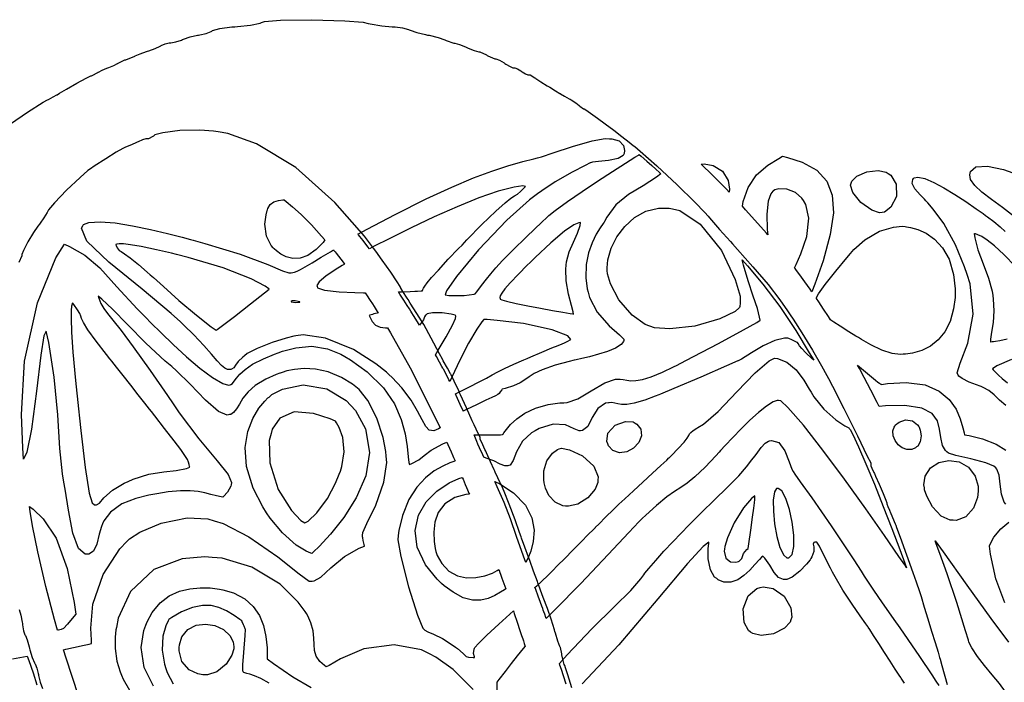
# Model space of a CAD drawing. Extents: x 1 to 11, y 0.3 to 11.8.
# Tile 16 of 21: x 4.1 to 6.9, y 9.9 to 11.8. Entities that reach past the tile are written whole.
import ezdxf

# ---------------------------------------------------------------- set-up
doc = ezdxf.new("R2010")
doc.units = 0
doc.layers.get('0').update_dxf_attribs({"linetype": 'CONTINUOUS'})

msp = doc.modelspace()

# ---------------------------------------------------------------- linework, layer by layer
at = {"color": 230}
for points in [[(4.05658, 11.4478), (4.13797, 11.5035), (4.18186, 11.5313), (4.19444, 11.5376), (4.19715, 11.539), (4.21078, 11.5461), (4.22092, 11.5518), (4.22194, 11.5524), (4.22831, 11.5565), (4.24778, 11.568), (4.27746, 11.5848), (4.3035, 11.5988), (4.31614, 11.6051), (4.31847, 11.6058), (4.31999, 11.6063), (4.33604, 11.6146), (4.33708, 11.6155), (4.33811, 11.6163), (4.34825, 11.6217), (4.36182, 11.6272), (4.36458, 11.628), (4.36729, 11.6288), (4.38092, 11.6344), (4.39111, 11.6399), (4.39214, 11.6407), (4.39318, 11.6417), (4.4126, 11.6503), (4.41465, 11.6507), (4.41672, 11.6512), (4.43858, 11.6598), (4.44006, 11.6607), (4.44146, 11.6616), (4.45503, 11.6675), (4.47282, 11.6738), (4.4764, 11.6749), (4.47993, 11.6759), (4.49789, 11.6826), (4.51183, 11.6893), (4.5134, 11.6903), (4.51492, 11.6914), (4.52567, 11.6959), (4.53749, 11.6982), (4.53961, 11.6982), (4.54167, 11.6982), (4.55621, 11.701), (4.57215, 11.7062), (4.57497, 11.7075), (4.57775, 11.7088), (4.59651, 11.715), (4.6166, 11.7198), (4.62001, 11.7203), (4.62343, 11.7208), (4.64122, 11.7252), (4.6556, 11.7308), (4.65733, 11.7319), (4.65935, 11.7332), (4.68012, 11.7389), (4.71386, 11.7432), (4.72244, 11.7438), (4.72965, 11.7444), (4.76594, 11.7488), (4.79383, 11.7543), (4.79688, 11.7554), (4.80561, 11.7585), (4.85058, 11.7622), (4.93901, 11.7638), (5.03153, 11.7608), (5.08344, 11.7565), (5.09776, 11.7532), (5.10363, 11.7518), (5.13633, 11.7462), (5.16531, 11.7433), (5.16932, 11.7433), (5.17339, 11.7433), (5.19433, 11.7409), (5.21137, 11.7364), (5.21349, 11.7353), (5.21556, 11.7343), (5.23469, 11.7278), (5.2596, 11.7216), (5.2646, 11.7206), (5.26953, 11.7197), (5.29443, 11.7134), (5.31353, 11.707), (5.3156, 11.7059), (5.3176, 11.7049), (5.33908, 11.698), (5.3405, 11.698), (5.34185, 11.698), (5.35493, 11.6942), (5.37207, 11.6872), (5.37554, 11.6854), (5.37896, 11.6837), (5.39615, 11.6767), (5.40918, 11.673), (5.4106, 11.673), (5.41194, 11.673), (5.43137, 11.6644), (5.43311, 11.663), (5.43479, 11.6617), (5.45449, 11.6532), (5.45589, 11.6532), (5.45731, 11.6532), (5.4681, 11.6494), (5.48079, 11.6423), (5.48313, 11.6405), (5.48546, 11.6388), (5.49756, 11.6317), (5.50569, 11.628), (5.50846, 11.628), (5.51085, 11.628), (5.51807, 11.6251), (5.52778, 11.6194), (5.52951, 11.618), (5.53125, 11.6166), (5.54064, 11.6109), (5.54731, 11.608), (5.54953, 11.608), (5.55431, 11.608), (5.56711, 11.6002), (5.56879, 11.5989), (5.57042, 11.5977), (5.58453, 11.5882), (5.60226, 11.5772), (5.60574, 11.5752), (5.60915, 11.5732), (5.62576, 11.5634), (5.63769, 11.5562), (5.63883, 11.5555), (5.63992, 11.5548), (5.65033, 11.5487), (5.66396, 11.541), (5.66672, 11.5395), (5.66943, 11.538), (5.68257, 11.5295), (5.69211, 11.5218), (5.69303, 11.5207), (5.6939, 11.5196), (5.70443, 11.5129), (5.70443, 11.5129), (5.70594, 11.5129), (5.71061, 11.5094), (5.72428, 11.5002), (5.74333, 11.4866), (5.76574, 11.4702), (5.78944, 11.4524), (5.8125, 11.4348), (5.83285, 11.4189), (5.84462, 11.4094), (5.84847, 11.4062), (5.86415, 11.3929), (5.91049, 11.3521), (5.96847, 11.2986), (6.01818, 11.2499), (6.04633, 11.2203), (6.05518, 11.21), (6.05931, 11.2052), (6.08772, 11.1728), (6.11849, 11.1383), (6.12381, 11.1324), (6.1384, 11.1163), (6.18175, 11.0675), (6.22439, 11.0172), (6.25738, 10.9745), (6.2794, 10.943), (6.28646, 10.9322), (6.29476, 10.9195), (6.31922, 10.8811), (6.34924, 10.8325), (6.37489, 10.7887), (6.39008, 10.7614), (6.39492, 10.7522), (6.40571, 10.7313), (6.43778, 10.6683), (6.47601, 10.5913), (6.50347, 10.5337), (6.51406, 10.5147), (6.51406, 10.5082), (6.51406, 10.5062), (6.51687, 10.5002), (6.5224, 10.4876), (6.52376, 10.4847), (6.52729, 10.4772), (6.53765, 10.4544), (6.54889, 10.4284), (6.55637, 10.4094), (6.55914, 10.4022), (6.55914, 10.3998), (6.55914, 10.399), (6.56147, 10.3914), (6.56592, 10.3812), (6.567, 10.3791), (6.56808, 10.3771), (6.57519, 10.3612), (6.58268, 10.3425), (6.58399, 10.339), (6.58649, 10.3322), (6.59631, 10.3051), (6.61431, 10.2552), (6.63206, 10.2059), (6.64139, 10.1799), (6.64356, 10.1739), (6.64469, 10.1706), (6.64794, 10.1605), (6.65522, 10.1377), (6.66439, 10.1082), (6.67464, 10.075), (6.68506, 10.0408), (6.69482, 10.0085), (6.70301, 9.98107), (6.70742, 9.96615), (6.70882, 9.96115), (6.71382, 9.94342), (6.72879, 9.88997)], [(5.67128, 9.88097), (5.66032, 9.9171), (5.65369, 9.93722), (5.65132, 9.94362), (5.65022, 9.9464), (5.64583, 9.96121), (5.6435, 9.97364), (5.6435, 9.97521), (5.64344, 9.97683), (5.63917, 9.99451), (5.63851, 9.99571), (5.63786, 9.99696), (5.63222, 10.0122), (5.62522, 10.0345), (5.62386, 10.0392), (5.6225, 10.044), (5.61301, 10.0739), (5.60265, 10.104), (5.60086, 10.1088), (5.59901, 10.1136), (5.58811, 10.1431), (5.57764, 10.1719), (5.57607, 10.1764), (5.57443, 10.1809), (5.56392, 10.2097), (5.55296, 10.2392), (5.55117, 10.2439), (5.54932, 10.2487), (5.53896, 10.2768), (5.52974, 10.3028), (5.52843, 10.3065), (5.52425, 10.3186), (5.51139, 10.3545), (5.49496, 10.3985), (5.48068, 10.434), (5.47299, 10.4518), (5.47043, 10.4567), (5.46951, 10.4584), (5.46294, 10.4722), (5.45546, 10.4886), (5.45415, 10.4917), (5.45281, 10.4948), (5.44265, 10.5175), (5.43083, 10.5431), (5.42871, 10.5477), (5.42654, 10.5524), (5.41764, 10.5722), (5.41308, 10.581), (5.41308, 10.5839), (5.41308, 10.5875), (5.40733, 10.598), (5.39632, 10.6223), (5.39367, 10.628), (5.39094, 10.6337), (5.37435, 10.6698), (5.35792, 10.7062), (5.35536, 10.712), (5.35275, 10.7178), (5.34017, 10.745), (5.33106, 10.7632), (5.33024, 10.7645), (5.32937, 10.7659), (5.32081, 10.7812), (5.30919, 10.8026), (5.30686, 10.8071), (5.29899, 10.8219), (5.27533, 10.8663), (5.25407, 10.9047), (5.23503, 10.9361), (5.21631, 10.9652), (5.21001, 10.9748), (5.20731, 10.9789), (5.19558, 10.9974), (5.18869, 11.0092), (5.18847, 11.0098), (5.18767, 11.012), (5.17969, 11.0248), (5.16124, 11.0525), (5.13747, 11.0864), (5.11903, 11.1118), (5.11279, 11.1201), (5.08751, 11.1538), (5.00385, 11.2488), (4.89361, 11.347), (4.78353, 11.4137), (4.70269, 11.4433), (4.67492, 11.4478), (4.66217, 11.4499), (4.62326, 11.4522), (4.56733, 11.4511), (4.51964, 11.4453), (4.49685, 11.4395), (4.49274, 11.4357), (4.49149, 11.4346), (4.47851, 11.4278), (4.47424, 11.4278), (4.47119, 11.4278), (4.46224, 11.4251), (4.44949, 11.4198), (4.4471, 11.4185), (4.44467, 11.4172), (4.4311, 11.4108), (4.41883, 11.406), (4.41715, 11.4054), (4.41439, 11.4046), (4.40619, 11.4007), (4.38786, 11.3902), (4.35872, 11.3718), (4.32628, 11.3506), (4.31554, 11.3435), (4.30838, 11.3388), (4.28597, 11.3194), (4.2481, 11.2834), (4.21365, 11.2472), (4.19706, 11.2275), (4.1945, 11.2225), (4.19325, 11.2201), (4.18414, 11.205), (4.17367, 11.1899), (4.17182, 11.1875), (4.16737, 11.1819), (4.15528, 11.1641), (4.13911, 11.1374), (4.12674, 11.1136), (4.12181, 11.1017), (4.12181, 11.0991), (4.12175, 11.0978), (4.11317, 11.0791)], [(5.65506, 9.8915), (5.64794, 9.91471), (5.64225, 9.93197), (5.63786, 9.94476), (5.63644, 9.949), (5.65869, 9.97396), (5.72775, 10.0469), (5.79178, 10.1098), (5.83751, 10.1549), (5.86583, 10.1877), (5.87408, 10.1994), (5.87728, 10.2041), (5.88797, 10.2173), (5.90761, 10.24), (5.93083, 10.2656), (5.95557, 10.2919), (5.9796, 10.3171), (6.00082, 10.339), (6.01714, 10.3556), (6.02414, 10.3627), (6.02647, 10.365), (6.03782, 10.3763), (6.07232, 10.4099), (6.10986, 10.4463), (6.14154, 10.4787), (6.16319, 10.5033), (6.16997, 10.5118), (6.17518, 10.5184), (6.19038, 10.5387), (6.20492, 10.5582), (6.21653, 10.5706), (6.2251, 10.576), (6.22825, 10.5767), (6.23415, 10.5782), (6.25461, 10.5719), (6.27138, 10.5487), (6.28326, 10.518), (6.29124, 10.497), (6.29503, 10.4906), (6.29949, 10.4831), (6.31456, 10.4615), (6.34739, 10.4158), (6.40196, 10.3371), (6.46582, 10.2413), (6.48671, 10.2091), (6.49528, 10.1959), (6.52121, 10.1564), (6.54536, 10.1204), (6.5631, 10.0948), (6.5785, 10.0733), (6.5956, 10.0494), (6.61838, 10.0168), (6.65093, 9.96907), (6.68571, 9.91721), (6.69721, 9.89985), (6.70529, 9.88764)], [(6.60867, 9.89372), (6.5995, 9.90761), (6.59804, 9.90989), (6.59364, 9.91661), (6.58268, 9.93354), (6.56831, 9.95578), (6.55219, 9.98068), (6.53608, 10.0055), (6.52171, 10.0278), (6.51069, 10.0447), (6.50635, 10.0515), (6.50489, 10.0537), (6.49983, 10.0613), (6.484, 10.0838), (6.46094, 10.1164), (6.43517, 10.1559), (6.41287, 10.1936), (6.40597, 10.2064), (6.39979, 10.2179), (6.38222, 10.2529), (6.36931, 10.2801), (6.36171, 10.2915), (6.35563, 10.2917), (6.35422, 10.2908), (6.35314, 10.2902), (6.3514, 10.2859), (6.35303, 10.2782), (6.35286, 10.2654), (6.34733, 10.2498), (6.34462, 10.2451), (6.34244, 10.2415), (6.33279, 10.2296), (6.31353, 10.2098), (6.29172, 10.1931), (6.27713, 10.1861), (6.2724, 10.1863), (6.26758, 10.1865), (6.25342, 10.1921), (6.24164, 10.2062), (6.2296, 10.2266), (6.21533, 10.2459), (6.20979, 10.2516), (6.20703, 10.2495), (6.19965, 10.242), (6.18718, 10.2283), (6.17269, 10.2127), (6.15642, 10.1976), (6.13867, 10.1853), (6.11974, 10.1782), (6.09988, 10.1785), (6.08388, 10.1853), (6.07949, 10.1886), (6.07374, 10.1931), (6.06201, 10.2135), (6.05578, 10.2444), (6.05593, 10.2731), (6.0574, 10.2879), (6.05778, 10.2912), (6.05778, 10.2912), (6.04144, 10.2793), (5.99761, 10.2315), (5.91357, 10.1313), (5.8035, 10.0024), (5.70101, 9.89165)], [(4.11415, 10.1013), (4.11919, 10.0852), (4.1231, 10.0657), (4.12354, 10.062), (4.12392, 10.0583), (4.12711, 10.0413), (4.13086, 10.0299), (4.13157, 10.0291), (4.13222, 10.0283), (4.13721, 10.0157), (4.14285, 9.99615), (4.14388, 9.99181), (4.14486, 9.98753), (4.1511, 9.96647), (4.15728, 9.95107), (4.15826, 9.94954), (4.15924, 9.94808), (4.16422, 9.93576), (4.16813, 9.92085), (4.16862, 9.91797), (4.16906, 9.91515), (4.17383, 9.89697), (4.18039, 9.87847)], [(4.09543, 9.96224), (4.12663, 9.96793), (4.13704, 9.96989), (4.14133, 9.95817), (4.15375, 9.92269), (4.16471, 9.88911)]]:
    msp.add_lwpolyline(points, dxfattribs=at)
for points in [[(5.92193, 11.3295), (5.91021, 11.3202), (5.87244, 11.2955), (5.831, 11.2709), (5.79542, 11.242), (5.76981, 11.2076), (5.7634, 11.195), (5.76258, 11.1935), (5.75928, 11.1893), (5.75082, 11.1771), (5.7399, 11.1589), (5.72851, 11.1353), (5.71858, 11.1067), (5.71208, 11.0736), (5.71094, 11.0365), (5.71468, 11.0056), (5.71718, 10.9957), (5.72081, 10.981), (5.74246, 10.9394), (5.77647, 10.901), (5.80588, 10.8759), (5.81799, 10.863), (5.81754, 10.8592), (5.81722, 10.8564), (5.8106, 10.8485), (5.79443, 10.8383), (5.77214, 10.829), (5.74685, 10.8208), (5.72163, 10.814), (5.69965, 10.8087), (5.68397, 10.8053), (5.67811, 10.8041), (5.67779, 10.804), (5.66428, 10.8008), (5.62408, 10.7897), (5.58832, 10.7774), (5.56554, 10.7667), (5.55089, 10.7572), (5.5395, 10.7484), (5.52636, 10.7401), (5.50667, 10.7317), (5.4834, 10.7247), (5.47558, 10.7228), (5.47412, 10.721), (5.47, 10.7154), (5.46647, 10.7107), (5.46272, 10.7074), (5.45671, 10.7039), (5.44613, 10.6989), (5.42888, 10.6911), (5.40278, 10.6788), (5.37483, 10.6654), (5.36561, 10.6608), (5.36524, 10.6616), (5.35721, 10.6792), (5.34549, 10.7049), (5.34326, 10.7097), (5.35314, 10.7144), (5.38276, 10.7287), (5.41069, 10.7428), (5.43078, 10.7536), (5.44678, 10.7625), (5.46251, 10.771), (5.48172, 10.7807), (5.50814, 10.7929), (5.53618, 10.8053), (5.54563, 10.8093), (5.55588, 10.8137), (5.58675, 10.8268), (5.61513, 10.8386), (5.63336, 10.8459), (5.64421, 10.8502), (5.65044, 10.8527), (5.65483, 10.8546), (5.66004, 10.8574), (5.66667, 10.8611), (5.66889, 10.8622), (5.66004, 10.8728), (5.6161, 10.89), (5.53575, 10.9073), (5.46067, 10.9164), (5.43306, 10.9189), (5.42389, 10.9189), (5.41824, 10.9126), (5.4036, 10.8914), (5.38037, 10.8519), (5.35482, 10.8021), (5.33421, 10.7585), (5.32764, 10.7438), (5.32519, 10.7486), (5.31799, 10.7629), (5.31278, 10.7731), (5.31039, 10.7776), (5.30925, 10.7794), (5.30794, 10.7815), (5.30479, 10.7868), (5.29839, 10.7985), (5.28993, 10.8142), (5.28717, 10.8194), (5.29471, 10.8322), (5.31728, 10.8704), (5.33561, 10.9029), (5.34397, 10.9213), (5.345, 10.9286), (5.34403, 10.9302), (5.34315, 10.9315), (5.3316, 10.9343), (5.30647, 10.9375), (5.27935, 10.9373), (5.26426, 10.9346), (5.26096, 10.9318), (5.2596, 10.9307), (5.25613, 10.9268), (5.25575, 10.9238), (5.25325, 10.9176), (5.24496, 10.9064), (5.24197, 10.9028), (5.23942, 10.9071), (5.23178, 10.9198), (5.22532, 10.9304), (5.22114, 10.9372), (5.21778, 10.9425), (5.21371, 10.9487), (5.20757, 10.9581), (5.19786, 10.9732), (5.18674, 10.9906), (5.18311, 10.9964), (5.19125, 10.9967), (5.21582, 10.9978), (5.22911, 10.9984), (5.23633, 10.9987), (5.24718, 10.9994), (5.25082, 10.9996), (5.25119, 11.0005), (5.25206, 11.0033), (5.25353, 11.0072), (5.25689, 11.013), (5.26389, 11.0223), (5.27615, 11.0368), (5.29546, 11.0583), (5.32351, 11.0884), (5.35238, 11.1187), (5.36208, 11.1287), (5.37597, 11.1432), (5.41824, 11.1861), (5.45751, 11.2244), (5.48356, 11.2478), (5.49994, 11.2608), (5.51025, 11.2676), (5.51807, 11.2725), (5.52707, 11.2798), (5.53749, 11.2903), (5.54081, 11.2938), (5.5331, 11.2951), (5.50906, 11.2922), (5.46436, 11.2809), (5.40978, 11.2617), (5.34864, 11.2368), (5.28396, 11.2079), (5.21903, 11.1772), (5.15701, 11.1466), (5.11501, 11.1252), (5.10113, 11.1179), (5.09668, 11.1237), (5.08328, 11.1411), (5.07438, 11.1526), (5.07075, 11.1572), (5.06922, 11.1591), (5.06874, 11.1597), (5.09478, 11.1737), (5.17356, 11.2149), (5.26096, 11.2585), (5.33365, 11.2922), (5.39447, 11.3178), (5.44618, 11.3371), (5.49154, 11.3518), (5.53336, 11.3637), (5.56418, 11.3718), (5.57449, 11.3745), (5.58561, 11.3774), (5.61854, 11.3884), (5.67312, 11.4067), (5.72894, 11.4223), (5.76514, 11.4287), (5.77713, 11.4283), (5.78401, 11.4281), (5.80474, 11.422), (5.81743, 11.409), (5.82026, 11.3949), (5.81912, 11.387), (5.81819, 11.3851), (5.81614, 11.3811), (5.80176, 11.373), (5.77496, 11.3673), (5.74625, 11.3643), (5.72939, 11.3621), (5.72424, 11.3603), (5.72347, 11.3601), (5.70871, 11.353), (5.67264, 11.3342), (5.62489, 11.3065), (5.58664, 11.2816), (5.57449, 11.2726), (5.55181, 11.2559), (5.4885, 11.1992), (5.40821, 11.1156), (5.34614, 11.0396), (5.31879, 10.9993), (5.315, 10.9884), (5.32514, 10.9868), (5.36789, 10.9863), (5.39621, 10.9903), (5.39914, 10.9909), (5.40375, 10.9967), (5.41737, 11.0143), (5.43088, 11.0321), (5.44299, 11.0476), (5.45708, 11.0641), (5.47651, 11.0848), (5.50472, 11.1133), (5.54508, 11.1526), (5.58697, 11.1929), (5.60097, 11.2062), (5.60644, 11.2115), (5.62451, 11.2259), (5.65907, 11.2511), (5.70036, 11.2796), (5.74419, 11.3087), (5.7864, 11.3363), (5.82281, 11.3595), (5.84918, 11.3761), (5.85889, 11.3822), (5.86133, 11.3836), (5.8666, 11.379), (5.88243, 11.3651), (5.89643, 11.3527), (5.90799, 11.3422), (5.9184, 11.3327), (5.92193, 11.3295)], [(6.14561, 10.9684), (6.14561, 10.9652), (6.14464, 10.9555), (6.14333, 10.9526), (6.14324, 10.9516), (6.13113, 10.9418), (6.08794, 10.9207), (6.01796, 10.9002), (5.94769, 10.8924), (5.90457, 10.8953), (5.8916, 10.9), (5.87793, 10.9049), (5.84099, 10.9306), (5.80365, 10.974), (5.78017, 11.0196), (5.7716, 11.0476), (5.77106, 11.057), (5.77056, 11.0645), (5.77311, 11.0873), (5.78256, 11.1196), (5.79856, 11.1517), (5.82058, 11.1813), (5.84799, 11.2061), (5.87999, 11.2241), (5.91601, 11.233), (5.9459, 11.2326), (5.95546, 11.2305), (5.97607, 11.2261), (6.03261, 11.1878), (6.09272, 11.113), (6.13172, 11.0314), (6.14561, 10.9842), (6.14561, 10.9684)], [(5.67567, 10.9342), (5.67518, 10.9404), (5.67057, 10.9587), (5.662, 10.99), (5.65522, 11.0278), (5.65419, 11.0608), (5.65543, 11.0715), (5.65653, 11.0812), (5.66379, 11.1095), (5.67572, 11.1372), (5.68767, 11.1621), (5.69472, 11.1842), (5.69586, 11.1918), (5.69097, 11.1909), (5.67703, 11.1852), (5.65104, 11.1679), (5.61187, 11.1346), (5.56799, 11.0935), (5.55365, 11.0795), (5.54536, 11.0715), (5.52078, 11.047), (5.49767, 11.0226), (5.48258, 11.005), (5.47385, 10.9931), (5.46989, 10.9855), (5.46897, 10.981), (5.46946, 10.9783), (5.46978, 10.9767), (5.46972, 10.9762), (5.47401, 10.9744), (5.48774, 10.9705), (5.51492, 10.964), (5.54779, 10.9571), (5.58285, 10.9504), (5.61669, 10.9443), (5.64572, 10.9392), (5.66656, 10.9357), (5.67426, 10.9344), (5.67567, 10.9342)], [(5.6959, 10.6051), (5.69168, 10.6047), (5.67828, 10.6107), (5.65397, 10.6215), (5.6186, 10.6241), (5.57937, 10.6118), (5.56776, 10.6051), (5.558, 10.5996), (5.53282, 10.5759), (5.51574, 10.5461), (5.50613, 10.5213), (5.4975, 10.5086), (5.4936, 10.507), (5.4911, 10.506), (5.48236, 10.5061), (5.46978, 10.5112), (5.45156, 10.5202), (5.43056, 10.5284), (5.42344, 10.5305), (5.42046, 10.5372), (5.4114, 10.5569), (5.40657, 10.5673), (5.40338, 10.5752), (5.39789, 10.589), (5.39611, 10.5936), (5.40517, 10.5938), (5.43246, 10.594), (5.45654, 10.5938), (5.47071, 10.5938), (5.47613, 10.5944), (5.47738, 10.5952), (5.47771, 10.5954), (5.47999, 10.5992), (5.48699, 10.6091), (5.49897, 10.6231), (5.51628, 10.6391), (5.53944, 10.6552), (5.5689, 10.6694), (5.60514, 10.6797), (5.63781, 10.6841), (5.64871, 10.6843), (5.65853, 10.6845), (5.68793, 10.6952), (5.72569, 10.7179), (5.76406, 10.7403), (5.79476, 10.7505), (5.80501, 10.7504), (5.80772, 10.7504), (5.81586, 10.7495), (5.82617, 10.7477), (5.83757, 10.7463), (5.85161, 10.7466), (5.87007, 10.7498), (5.89447, 10.7574), (5.92654, 10.7705), (5.95768, 10.7852), (5.96789, 10.7904), (5.97678, 10.7949), (6.01432, 10.8145), (6.08447, 10.8514), (6.15474, 10.8895), (6.19249, 10.9108), (6.20167, 10.9168), (6.20057, 10.9251), (6.1945, 10.9496), (6.18272, 10.9844), (6.16775, 11.0279), (6.15483, 11.0721), (6.15121, 11.0869), (6.16618, 11.0702), (6.20985, 11.0184), (6.25738, 10.9558), (6.30219, 10.888), (6.34039, 10.8251), (6.35281, 10.8039), (6.34728, 10.809), (6.33089, 10.8245), (6.31928, 10.8367), (6.31304, 10.8449), (6.30875, 10.8515), (6.30729, 10.8536), (6.30469, 10.8549), (6.29704, 10.8588), (6.29449, 10.8601), (6.29161, 10.8614), (6.2831, 10.8653), (6.28033, 10.8666), (6.271, 10.8664), (6.24333, 10.8601), (6.21072, 10.8449), (6.17779, 10.8246), (6.14958, 10.8075), (6.13992, 10.8023), (6.13943, 10.8021), (6.10682, 10.7879), (6.0344, 10.7567), (5.95882, 10.7243), (5.92085, 10.7081), (5.91607, 10.7062), (5.90631, 10.7023), (5.87668, 10.6917), (5.8475, 10.6833), (5.8265, 10.6796), (5.81164, 10.6792), (5.801, 10.6808), (5.79254, 10.6831), (5.78435, 10.6846), (5.77681, 10.6844), (5.77436, 10.684), (5.76654, 10.6826), (5.74501, 10.6681), (5.72906, 10.6423), (5.7161, 10.6175), (5.70117, 10.6056), (5.6959, 10.6051)], [(6.25336, 10.6901), (6.24989, 10.6905), (6.23904, 10.6865), (6.21994, 10.6748), (6.19749, 10.657), (6.17312, 10.6349), (6.14839, 10.6107), (6.12468, 10.5864), (6.10357, 10.5639), (6.09071, 10.5499), (6.08649, 10.5452), (6.07671, 10.5344), (6.04665, 10.5029), (6.01785, 10.4753), (5.99636, 10.4578), (5.97851, 10.4457), (5.96061, 10.4343), (5.93901, 10.419), (5.90994, 10.395), (5.87967, 10.3671), (5.86985, 10.3576), (5.86046, 10.3485), (5.83187, 10.3183), (5.77408, 10.2563), (5.69656, 10.1747), (5.62392, 10.1003), (5.59933, 10.0758), (5.59825, 10.0789), (5.59511, 10.0879), (5.59261, 10.0952), (5.59093, 10.1), (5.58931, 10.1046), (5.58697, 10.1111), (5.58306, 10.1217), (5.57682, 10.1388), (5.56976, 10.158), (5.56743, 10.1643), (5.56749, 10.1644), (5.56831, 10.1647), (5.57314, 10.1685), (5.58604, 10.1803), (5.60504, 10.1987), (5.61128, 10.205), (5.61154, 10.2053), (5.61697, 10.2108), (5.63135, 10.2253), (5.65153, 10.2457), (5.67464, 10.2689), (5.69769, 10.2923), (5.71789, 10.3126), (5.73226, 10.3272), (5.73768, 10.3326), (5.73801, 10.3329), (5.73822, 10.3332), (5.74756, 10.3424), (5.76768, 10.3624), (5.78771, 10.3823), (5.79688, 10.3914), (5.79704, 10.3915), (5.79769, 10.3921), (5.8041, 10.3981), (5.82113, 10.4138), (5.84478, 10.4357), (5.87169, 10.4607), (5.89854, 10.4855), (5.92204, 10.5072), (5.93875, 10.5227), (5.9451, 10.5285), (5.94542, 10.5288), (5.95204, 10.5352), (5.9714, 10.5548), (5.98753, 10.5727), (5.99631, 10.5843), (6.00065, 10.5915), (6.00315, 10.5962), (6.00651, 10.6004), (6.01351, 10.6058), (6.02349, 10.6122), (6.02686, 10.6143), (6.0421, 10.6238), (6.08333, 10.6598), (6.13612, 10.7151), (6.1881, 10.7689), (6.22743, 10.8019), (6.24214, 10.8099), (6.25114, 10.8087), (6.27746, 10.7986), (6.30344, 10.7772), (6.32465, 10.7483), (6.34028, 10.7227), (6.34554, 10.7141), (6.35335, 10.7013), (6.38178, 10.666), (6.41525, 10.6357), (6.44065, 10.6192), (6.45144, 10.6133), (6.45258, 10.6121), (6.45594, 10.6086), (6.46294, 10.5948), (6.47928, 10.5599), (6.50006, 10.5117), (6.52365, 10.4543), (6.54844, 10.3922), (6.57286, 10.3294), (6.59532, 10.2702), (6.6096, 10.2318), (6.61426, 10.2189), (6.6091, 10.2271), (6.59283, 10.2512), (6.55257, 10.3098), (6.49946, 10.3856), (6.43956, 10.4689), (6.37896, 10.5503), (6.32374, 10.6207), (6.27979, 10.6704), (6.26036, 10.6894), (6.25336, 10.6901)], [(5.84956, 10.6266), (5.85428, 10.6235), (5.8654, 10.6095), (5.868, 10.5906), (5.8604, 10.5721), (5.84554, 10.5565), (5.82639, 10.5461), (5.80588, 10.543), (5.787, 10.5497), (5.77501, 10.5632), (5.77279, 10.5684), (5.77001, 10.5748), (5.77274, 10.5986), (5.79313, 10.6212), (5.82254, 10.6318), (5.84424, 10.6301), (5.84956, 10.6266)], [(5.74511, 10.466), (5.74463, 10.4596), (5.73671, 10.4407), (5.71679, 10.416), (5.6881, 10.3981), (5.66178, 10.3924), (5.65332, 10.3932), (5.64594, 10.394), (5.62462, 10.4037), (5.60672, 10.423), (5.59717, 10.4437), (5.59403, 10.4552), (5.59353, 10.4582), (5.59212, 10.4665), (5.59289, 10.492), (5.60146, 10.5207), (5.61669, 10.542), (5.63086, 10.5523), (5.63618, 10.5539), (5.64247, 10.5559), (5.66456, 10.5518), (5.70176, 10.5348), (5.73346, 10.5055), (5.74576, 10.4756), (5.74511, 10.466)], [(5.45464, 10.4622), (5.46847, 10.4558), (5.50738, 10.4305), (5.54096, 10.3958), (5.55903, 10.3601), (5.56511, 10.3253), (5.56282, 10.2933), (5.55578, 10.2662), (5.54758, 10.2457), (5.54324, 10.2367), (5.54189, 10.2337), (5.53521, 10.2519), (5.51585, 10.3068), (5.49843, 10.3573), (5.48085, 10.4032), (5.46143, 10.4476), (5.45464, 10.4622)], [(6.28006, 10.2471), (6.28304, 10.2473), (6.29167, 10.2564), (6.29704, 10.2793), (6.29699, 10.3112), (6.29258, 10.3475), (6.28472, 10.3834), (6.27442, 10.4143), (6.26258, 10.4355), (6.25293, 10.4428), (6.25017, 10.4424), (6.24789, 10.4421), (6.24235, 10.4328), (6.23888, 10.4099), (6.23921, 10.3784), (6.24283, 10.3426), (6.24924, 10.307), (6.25786, 10.2763), (6.26833, 10.2548), (6.27724, 10.2469), (6.28006, 10.2471)], [(6.16803, 10.2738), (6.16986, 10.2865), (6.17546, 10.3248), (6.18072, 10.3617), (6.18425, 10.3867), (6.18625, 10.4025), (6.18718, 10.4113), (6.18739, 10.4158), (6.18718, 10.4185), (6.1869, 10.4208), (6.1869, 10.4216), (6.1779, 10.4147), (6.15539, 10.3883), (6.12869, 10.3456), (6.10969, 10.3034), (6.10206, 10.2795), (6.10146, 10.2718), (6.10092, 10.2656), (6.10536, 10.2465), (6.11828, 10.2359), (6.13314, 10.2349), (6.14133, 10.2368), (6.14301, 10.2378), (6.14518, 10.2393), (6.15076, 10.2451), (6.15207, 10.2513), (6.15506, 10.2598), (6.16444, 10.2707), (6.16803, 10.2738)], [(6.17481, 10.038), (6.16872, 10.0425), (6.15728, 10.0651), (6.15429, 10.1033), (6.16829, 10.1403), (6.19254, 10.1609), (6.20182, 10.1634), (6.21018, 10.1658), (6.23861, 10.161), (6.26932, 10.1388), (6.28792, 10.1064), (6.29107, 10.0803), (6.28863, 10.0728), (6.28635, 10.066), (6.27035, 10.0486), (6.23953, 10.0327), (6.20481, 10.0283), (6.18088, 10.0336), (6.17481, 10.038)]]:
    msp.add_lwpolyline(points, close=True, dxfattribs=at)
at = {"color": 253}
for points in [[(6.2991, 11.0641), (6.30311, 11.0743), (6.31619, 11.1043), (6.33301, 11.1528), (6.33897, 11.2043), (6.33035, 11.2434), (6.32368, 11.254), (6.31961, 11.2604), (6.30186, 11.2763), (6.27718, 11.2862), (6.25478, 11.2869), (6.24289, 11.284), (6.23986, 11.2818), (6.23742, 11.2801), (6.23182, 11.2726), (6.22456, 11.2522), (6.22071, 11.2157), (6.22179, 11.1722), (6.22314, 11.1578), (6.2194, 11.1621), (6.19586, 11.1893), (6.16114, 11.228), (6.15186, 11.2381), (6.1544, 11.2516), (6.16781, 11.2909), (6.19168, 11.3267), (6.22396, 11.3534), (6.25489, 11.3726), (6.26531, 11.3788), (6.27919, 11.3758), (6.3201, 11.3626), (6.36139, 11.3397), (6.38954, 11.309), (6.405, 11.2693), (6.40821, 11.2195), (6.39947, 11.1583), (6.37924, 11.0846), (6.35628, 11.0188), (6.34793, 10.9972), (6.34304, 11.0042), (6.32824, 11.0249), (6.31407, 11.0443), (6.30458, 11.0569), (6.30035, 11.0624), (6.2991, 11.0641)], [(6.03614, 11.3565), (6.04438, 11.3575), (6.07004, 11.3533), (6.09592, 11.3369), (6.11154, 11.3107), (6.11556, 11.2857), (6.11475, 11.2776), (6.10672, 11.286), (6.08242, 11.3109), (6.05946, 11.3339), (6.04449, 11.3485), (6.03797, 11.3547), (6.03614, 11.3565)], [(6.4585, 11.3032), (6.46013, 11.3087), (6.47418, 11.3226), (6.50244, 11.3352), (6.53467, 11.3386), (6.55653, 11.3342), (6.56233, 11.3305), (6.56982, 11.3256), (6.58544, 11.3003), (6.58561, 11.2652), (6.56988, 11.2351), (6.55192, 11.2212), (6.54546, 11.2203), (6.53851, 11.2194), (6.51628, 11.227), (6.48583, 11.2485), (6.46343, 11.2767), (6.45676, 11.2975), (6.4585, 11.3032)], [(4.86122, 11.2563), (4.86708, 11.2514), (4.88465, 11.2364), (4.90875, 11.2144), (4.93772, 11.1852), (4.96647, 11.154), (4.97586, 11.1434), (4.97049, 11.1361), (4.95156, 11.116), (4.92811, 11.0994), (4.90587, 11.0917), (4.88536, 11.0911), (4.86714, 11.0955), (4.85157, 11.1032), (4.83919, 11.1121), (4.83247, 11.1183), (4.83051, 11.1206), (4.82428, 11.1276), (4.81168, 11.1541), (4.80701, 11.1872), (4.8099, 11.2138), (4.81299, 11.2258), (4.81369, 11.2276), (4.81521, 11.2316), (4.82189, 11.2429), (4.83192, 11.2509), (4.84472, 11.2544), (4.8571, 11.2559), (4.86122, 11.2563)], [(5, 11.1148), (5.00108, 11.1134), (5.00456, 11.1092), (5.00711, 11.1061), (5.01394, 11.0974), (5.02707, 11.0806), (5.03147, 11.0749), (5.02474, 11.0709), (5.00478, 11.0587), (4.97874, 11.0413), (4.95958, 11.0251), (4.95301, 11.0147), (4.95378, 11.012), (4.95475, 11.0084), (4.97433, 11.0017), (5.01617, 10.9965), (5.0606, 10.9946), (5.08425, 10.9944), (5.08897, 10.9943), (5.09261, 10.9888), (5.10363, 10.9722), (5.10981, 10.9628), (5.11475, 10.955), (5.12315, 10.9417), (5.12597, 10.9372), (5.12299, 10.9365), (5.11404, 10.9344), (5.11154, 10.9339), (5.10981, 10.9332), (5.10265, 10.9309), (5.10026, 10.9301), (5.10226, 10.9259), (5.10915, 10.9134), (5.1186, 10.9029), (5.13178, 10.8972), (5.14675, 10.8952), (5.15181, 10.895), (5.16026, 10.8808), (5.21556, 10.7824), (5.28467, 10.6466), (5.30013, 10.6136), (5.29606, 10.611), (5.2825, 10.6054), (5.26992, 10.6071), (5.25982, 10.6176), (5.24962, 10.6358), (5.23665, 10.6607), (5.21847, 10.6911), (5.19243, 10.7259), (5.16564, 10.755), (5.15603, 10.7639), (5.14908, 10.7704), (5.11897, 10.7942), (5.05626, 10.8344), (4.97797, 10.8666), (4.91444, 10.8758), (4.89426, 10.8726), (4.88846, 10.8717), (4.86714, 10.8663), (4.82731, 10.8539), (4.78456, 10.8368), (4.75711, 10.8226), (4.74897, 10.8166), (4.74419, 10.8131), (4.73112, 10.8007), (4.72385, 10.7899), (4.71951, 10.7828), (4.713, 10.779), (4.71072, 10.7783), (4.70861, 10.7778), (4.70182, 10.7777), (4.69358, 10.7813), (4.68435, 10.7894), (4.67264, 10.8025), (4.65679, 10.821), (4.63519, 10.8451), (4.60633, 10.8753), (4.57818, 10.9029), (4.56863, 10.9118), (4.54269, 10.9361), (4.46115, 11.0046), (4.36719, 11.0806), (4.30524, 11.14), (4.28999, 11.176), (4.29394, 11.1827), (4.29606, 11.1864), (4.31093, 11.1923), (4.34278, 11.1945), (4.38514, 11.1908), (4.43371, 11.1829), (4.48426, 11.1724), (4.53239, 11.1611), (4.57394, 11.1505), (4.5969, 11.1444), (4.60454, 11.1423), (4.63792, 11.1333), (4.73725, 11.1026), (4.81538, 11.0736), (4.85682, 11.0561), (4.87392, 11.0505), (4.87956, 11.0507), (4.88092, 11.0507), (4.88514, 11.0512), (4.89063, 11.0524), (4.8974, 11.0551), (4.9069, 11.06), (4.92051, 11.0677), (4.93961, 11.0789), (4.96565, 11.0944), (4.99138, 11.1097), (5, 11.1148)], [(6.75108, 10.9914), (6.75087, 10.9808), (6.74707, 10.949), (6.73719, 10.9135), (6.72239, 10.8844), (6.7035, 10.8614), (6.68147, 10.844), (6.65712, 10.8317), (6.6314, 10.8242), (6.61176, 10.8211), (6.60525, 10.8208), (6.59744, 10.8204), (6.57389, 10.8229), (6.54438, 10.832), (6.51361, 10.8473), (6.48731, 10.8627), (6.47863, 10.8679), (6.47179, 10.872), (6.45156, 10.8844), (6.42725, 10.8997), (6.40913, 10.9116), (6.40147, 10.9169), (6.40067, 10.9178), (6.4005, 10.918), (6.39421, 10.9274), (6.38053, 10.9481), (6.36697, 10.9689), (6.36079, 10.9783), (6.36079, 10.9785), (6.36062, 10.9806), (6.36669, 10.9914), (6.3851, 11.017), (6.41525, 11.055), (6.44618, 11.0927), (6.4566, 11.1052), (6.46539, 11.1158), (6.49675, 11.1436), (6.53814, 11.1676), (6.57715, 11.1794), (6.60211, 11.1816), (6.61025, 11.1806), (6.61399, 11.1802), (6.62532, 11.1781), (6.64578, 11.1722), (6.66922, 11.1617), (6.69336, 11.1452), (6.71593, 11.1212), (6.7346, 11.0886), (6.74707, 11.0457), (6.75131, 11.0049), (6.75108, 10.9914)], [(4.81853, 11.0045), (4.81803, 11.0049), (4.80729, 11.0128), (4.76839, 11.0335), (4.68929, 11.0641), (4.59082, 11.0936), (4.55767, 11.1019), (4.54351, 11.1054), (4.50097, 11.1155), (4.45856, 11.1244), (4.42828, 11.1296), (4.4081, 11.1319), (4.39594, 11.1322), (4.38965, 11.1313), (4.38715, 11.1302), (4.38661, 11.1295), (4.38644, 11.1294), (4.38743, 11.1274), (4.3904, 11.1211), (4.39301, 11.1166), (4.39615, 11.1137), (4.40164, 11.1102), (4.41129, 11.1038), (4.42697, 11.0923), (4.45053, 11.0735), (4.47558, 11.0523), (4.48383, 11.045), (4.49317, 11.0368), (4.52094, 11.0116), (4.56424, 10.9727), (4.61372, 10.9308), (4.65506, 10.8985), (4.66932, 10.8884), (4.67215, 10.8906), (4.68718, 10.9019), (4.72081, 10.9274), (4.766, 10.9626), (4.80544, 10.9939), (4.81853, 11.0045)], [(4.32949, 10.3966), (4.33208, 10.3963), (4.34088, 10.4011), (4.3534, 10.416), (4.37701, 10.4377), (4.41, 10.4576), (4.42171, 10.4627), (4.43582, 10.4689), (4.48014, 10.483), (4.52186, 10.4896), (4.55686, 10.4928), (4.58599, 10.4991), (4.59517, 10.5027), (4.59462, 10.5046), (4.59337, 10.5102), (4.59164, 10.5167), (4.58832, 10.5242), (4.58165, 10.5353), (4.56988, 10.552), (4.55138, 10.5768), (4.52442, 10.6119), (4.49653, 10.6477), (4.48725, 10.6596), (4.48699, 10.6599), (4.48193, 10.6663), (4.46869, 10.6832), (4.45008, 10.7068), (4.42876, 10.7337), (4.4075, 10.7607), (4.38889, 10.7843), (4.3756, 10.8011), (4.37061, 10.8075), (4.37033, 10.8078), (4.36057, 10.8201), (4.33192, 10.8574), (4.30821, 10.8901), (4.29551, 10.91), (4.29004, 10.9215), (4.28797, 10.9285), (4.28564, 10.9354), (4.27929, 10.9463), (4.26878, 10.9608), (4.26514, 10.9654), (4.26486, 10.9646), (4.26378, 10.9623), (4.2621, 10.9567), (4.26085, 10.9443), (4.26064, 10.9212), (4.26215, 10.8833), (4.26611, 10.8266), (4.27317, 10.747), (4.28125, 10.667), (4.28413, 10.6403), (4.28782, 10.6057), (4.30018, 10.5018), (4.31153, 10.4296), (4.32047, 10.4019), (4.3271, 10.3969), (4.32949, 10.3966)], [(4.88058, 10.9691), (4.88058, 10.969), (4.89301, 10.967), (4.90506, 10.9677), (4.90506, 10.9677), (4.90494, 10.9683), (4.90082, 10.9698), (4.89208, 10.9715), (4.88368, 10.9716), (4.88049, 10.9695), (4.88058, 10.9691)], [(4.81147, 10.3742), (4.80067, 10.3906), (4.77393, 10.4434), (4.75515, 10.5047), (4.75119, 10.5579), (4.75825, 10.603), (4.77235, 10.6399), (4.78971, 10.6685), (4.80643, 10.6887), (4.81543, 10.6977), (4.81863, 10.7004), (4.82676, 10.7074), (4.85667, 10.7221), (4.91417, 10.7345), (4.98156, 10.7237), (5.03564, 10.691), (5.04932, 10.6761), (5.06201, 10.6622), (5.09011, 10.6111), (5.10172, 10.5443), (5.09082, 10.4785), (5.06429, 10.4162), (5.02903, 10.3605), (4.99175, 10.3138), (4.95931, 10.2791), (4.94385, 10.264), (4.93864, 10.2591), (4.93614, 10.2601), (4.92329, 10.2657), (4.89447, 10.2832), (4.85596, 10.3173), (4.82135, 10.3592), (4.81147, 10.3742)], [(5.00613, 10.6321), (4.991, 10.6389), (4.94325, 10.6543), (4.8896, 10.6586), (4.84874, 10.6412), (4.82736, 10.6096), (4.82438, 10.598), (4.81917, 10.5782), (4.82042, 10.5145), (4.84397, 10.4393), (4.88129, 10.3805), (4.9081, 10.3522), (4.91883, 10.3457), (4.9285, 10.3506), (4.95324, 10.3739), (4.98269, 10.4146), (5.00532, 10.4573), (5.01633, 10.4827), (5.01937, 10.4913), (5.02387, 10.5044), (5.03054, 10.546), (5.02653, 10.5865), (5.01563, 10.6146), (5.00814, 10.6278), (5.00613, 10.6321)], [(6.58117, 10.6185), (6.58328, 10.6219), (6.59332, 10.6297), (6.61149, 10.6359), (6.63135, 10.6332), (6.64561, 10.6222), (6.64854, 10.6175), (6.64996, 10.6151), (6.65289, 10.6067), (6.65533, 10.5911), (6.65294, 10.5742), (6.64611, 10.5623), (6.64279, 10.5596), (6.63986, 10.5572), (6.62918, 10.5526), (6.61535, 10.552), (6.60221, 10.5568), (6.59076, 10.5657), (6.58192, 10.5775), (6.57676, 10.591), (6.57617, 10.6051), (6.57926, 10.6156), (6.58117, 10.6185)], [(6.81629, 10.4401), (6.81651, 10.4348), (6.81381, 10.417), (6.80317, 10.3874), (6.78136, 10.3623), (6.75439, 10.3525), (6.74561, 10.3529), (6.73714, 10.3533), (6.71224, 10.365), (6.68744, 10.3911), (6.6715, 10.4209), (6.66536, 10.4389), (6.66461, 10.4447), (6.66351, 10.4526), (6.66721, 10.4772), (6.68218, 10.5012), (6.70562, 10.5162), (6.73378, 10.5217), (6.76275, 10.5174), (6.78874, 10.5027), (6.80783, 10.4771), (6.81592, 10.4494), (6.81629, 10.4401)], [(5.48514, 10.1594), (5.4815, 10.1571), (5.47071, 10.1501), (5.45437, 10.1406), (5.43587, 10.1327), (5.41504, 10.1279), (5.39171, 10.128), (5.36567, 10.1348), (5.33675, 10.15), (5.31218, 10.1682), (5.30474, 10.1751), (5.29204, 10.1867), (5.25917, 10.2272), (5.23535, 10.2773), (5.22999, 10.3243), (5.23964, 10.3671), (5.26112, 10.4045), (5.29101, 10.4354), (5.32607, 10.4588), (5.3534, 10.4708), (5.36296, 10.4733), (5.36501, 10.4684), (5.37136, 10.4536), (5.375, 10.4451), (5.37756, 10.4389), (5.38151, 10.4294), (5.38286, 10.4262), (5.37244, 10.4256), (5.34169, 10.4175), (5.31321, 10.3994), (5.29525, 10.3749), (5.28569, 10.3472), (5.28244, 10.319), (5.28336, 10.2933), (5.28629, 10.2733), (5.28825, 10.2646), (5.28922, 10.2618), (5.29199, 10.2537), (5.30479, 10.2308), (5.32536, 10.2096), (5.34928, 10.1968), (5.37511, 10.1911), (5.40115, 10.1913), (5.42594, 10.196), (5.44792, 10.204), (5.46143, 10.2112), (5.46556, 10.214), (5.46631, 10.212), (5.46864, 10.2057), (5.47021, 10.2014), (5.47428, 10.1899), (5.48242, 10.167), (5.48514, 10.1594)], [(4.22287, 10.043), (4.21397, 10.0738), (4.18935, 10.1668), (4.16689, 10.2636), (4.15256, 10.3373), (4.14567, 10.378), (4.1435, 10.3916), (4.15408, 10.3843), (4.18261, 10.3574), (4.21903, 10.3027), (4.25017, 10.2167), (4.26969, 10.1208), (4.27371, 10.0885), (4.26812, 10.0815), (4.25114, 10.0604), (4.23986, 10.0483), (4.23281, 10.045), (4.22526, 10.0437), (4.22287, 10.043)], [(4.71929, 9.99647), (4.71946, 9.99067), (4.71397, 9.97299), (4.69769, 9.947), (4.6716, 9.926), (4.6454, 9.91732), (4.63672, 9.91732), (4.63206, 9.91732), (4.61822, 9.92014), (4.59364, 9.93126), (4.57286, 9.95464), (4.56506, 9.9846), (4.5656, 9.99436), (4.56597, 10.002), (4.57308, 10.0246), (4.58985, 10.0453), (4.61285, 10.057), (4.63917, 10.0603), (4.66581, 10.056), (4.68994, 10.0447), (4.70856, 10.027), (4.71756, 10.0097), (4.71875, 10.0035), (4.71929, 9.99647)]]:
    msp.add_lwpolyline(points, close=True, dxfattribs=at)
for points in [[(6.91846, 11.2082), (6.8845, 11.2344), (6.85325, 11.2573), (6.82661, 11.2776), (6.80647, 11.2961), (6.79482, 11.3136), (6.79254, 11.3269), (6.79357, 11.3309), (6.79486, 11.3361), (6.8099, 11.3487), (6.8425, 11.3512), (6.88726, 11.3415), (6.94011, 11.3225)], [(6.89361, 10.6768), (6.87619, 10.6913), (6.86106, 10.7061), (6.84646, 10.7184), (6.83014, 10.7274), (6.82443, 10.7297), (6.82215, 10.7306), (6.81136, 10.7346), (6.7909, 10.7426), (6.77106, 10.7523), (6.76124, 10.759), (6.75982, 10.762), (6.75683, 10.7684), (6.76519, 10.7956), (6.78711, 10.8518), (6.8016, 10.9342), (6.79313, 11.0195), (6.78467, 11.0461), (6.77794, 11.0672), (6.75239, 11.1288), (6.71918, 11.189), (6.68978, 11.2294), (6.67393, 11.2477), (6.66894, 11.2531), (6.66493, 11.2575), (6.6525, 11.2703), (6.63807, 11.2869), (6.63037, 11.3023), (6.63217, 11.3134), (6.63428, 11.3158), (6.63612, 11.3179), (6.64643, 11.3199), (6.6659, 11.3159), (6.69097, 11.3053), (6.71978, 11.2899), (6.75054, 11.2713), (6.78147, 11.2511), (6.81076, 11.2309), (6.83018, 11.2171), (6.83664, 11.2123), (6.84261, 11.208), (6.8604, 11.1946), (6.87793, 11.1803), (6.89199, 11.1673)], [(6.92106, 11.0683), (6.88807, 11.102), (6.86171, 11.1262), (6.84136, 11.1424), (6.82622, 11.1524), (6.8156, 11.1577), (6.80871, 11.1599), (6.80572, 11.1606), (6.80479, 11.1609), (6.80479, 11.1609), (6.80647, 11.1494), (6.8156, 11.1155), (6.83046, 11.0761), (6.84554, 11.0356), (6.85525, 10.999), (6.85721, 10.9865), (6.85883, 10.9759), (6.86063, 10.9433), (6.85801, 10.9106), (6.85351, 10.8833), (6.85118, 10.863), (6.85118, 10.8562), (6.85221, 10.8563), (6.85536, 10.8566), (6.8591, 10.8568), (6.86535, 10.8576), (6.87722, 10.8597), (6.89774, 10.8639)], [(4.28196, 9.85861), (4.2469, 9.96392), (4.23936, 9.98807), (4.24647, 9.98964), (4.26779, 9.99425), (4.2806, 9.99707), (4.29258, 9.99978), (4.31212, 10.0042), (4.31863, 10.0057), (4.31803, 10.0151), (4.31625, 10.0489), (4.32238, 10.1166), (4.35135, 10.2006), (4.39811, 10.2725), (4.41754, 10.2927), (4.42492, 10.3005), (4.45464, 10.3193), (4.51497, 10.3453), (4.588, 10.3597), (4.64572, 10.3572), (4.66347, 10.3516), (4.68907, 10.3435), (4.76188, 10.3061), (4.84283, 10.2495), (4.9031, 10.2016), (4.93186, 10.1815), (4.93978, 10.1818), (4.94596, 10.1821), (4.96419, 10.1929), (4.99229, 10.2186), (5.03108, 10.2506), (5.07264, 10.2747), (5.0874, 10.2803), (5.08658, 10.2843), (5.08393, 10.2964), (5.08231, 10.3034), (5.08182, 10.3064), (5.08192, 10.3091), (5.08197, 10.31), (5.08231, 10.3181), (5.09418, 10.3442), (5.11914, 10.3957), (5.14204, 10.4604), (5.14996, 10.516), (5.14833, 10.5341), (5.14714, 10.5472), (5.13971, 10.5859), (5.12256, 10.6405), (5.0969, 10.6905), (5.07269, 10.7212), (5.06278, 10.7291), (5.05344, 10.7364), (5.02289, 10.7552), (4.9846, 10.7711), (4.94894, 10.7788), (4.9171, 10.7804), (4.89008, 10.7781), (4.86903, 10.7737), (4.85504, 10.7694), (4.85015, 10.7675), (4.84924, 10.7672), (4.83892, 10.7638), (4.80903, 10.7507), (4.77979, 10.7328), (4.75922, 10.7145), (4.74507, 10.6967), (4.73503, 10.6804), (4.72694, 10.6668), (4.71853, 10.6566), (4.71039, 10.6515), (4.70751, 10.6508), (4.70057, 10.6492), (4.67626, 10.6592), (4.63954, 10.6913), (4.59603, 10.7369), (4.558, 10.7745), (4.54443, 10.786), (4.52572, 10.8018), (4.47163, 10.8517), (4.41932, 10.9047), (4.37761, 10.948), (4.34744, 10.976), (4.33664, 10.9843), (4.33854, 10.9792), (4.34494, 10.9639), (4.35275, 10.9494), (4.36296, 10.9356), (4.37831, 10.9168), (4.40169, 10.8875), (4.43599, 10.8422), (4.48389, 10.7753), (4.53244, 10.7049), (4.54839, 10.6813), (4.56543, 10.6559), (4.62067, 10.5825), (4.67269, 10.5207), (4.7034, 10.482), (4.71251, 10.4599), (4.71175, 10.453), (4.71126, 10.4488), (4.70171, 10.4318), (4.69, 10.42), (4.68847, 10.4185), (4.68392, 10.4191), (4.67051, 10.4217), (4.65408, 10.4258), (4.63737, 10.4302), (4.61876, 10.4338), (4.59657, 10.436), (4.56907, 10.4359), (4.53461, 10.4328), (4.50217, 10.4277), (4.49149, 10.4257), (4.47939, 10.4234), (4.44358, 10.4146), (4.40365, 10.3991), (4.37213, 10.3763), (4.35351, 10.3518), (4.34939, 10.3427), (4.34619, 10.3357), (4.33968, 10.3134), (4.33317, 10.286), (4.324, 10.2657), (4.31099, 10.2575), (4.30658, 10.2574), (4.30057, 10.2572), (4.28207, 10.2731), (4.26568, 10.3171), (4.25319, 10.3819), (4.24393, 10.4408), (4.24061, 10.4603), (4.2366, 10.4838), (4.22944, 10.5552), (4.22347, 10.6501), (4.21354, 10.7566), (4.19769, 10.8542), (4.19054, 10.8862), (4.18446, 10.8724), (4.17567, 10.8184), (4.16379, 10.7164), (4.14942, 10.6093), (4.1359, 10.5451), (4.12717, 10.5256), (4.12468, 10.5569), (4.12136, 10.6509), (4.12993, 10.8015), (4.16575, 10.9656), (4.21804, 11.0929), (4.24181, 11.1313), (4.25678, 11.1248), (4.29981, 11.1003), (4.34147, 11.0641), (4.38943, 11.0109), (4.44678, 10.9489), (4.46658, 10.9289), (4.47136, 10.924), (4.48583, 10.9094), (4.51417, 10.8812), (4.54856, 10.8481), (4.58604, 10.8136), (4.62375, 10.7814), (4.65875, 10.7551), (4.6881, 10.7384), (4.70421, 10.7336), (4.70882, 10.7349), (4.7105, 10.7353), (4.71517, 10.7385), (4.7206, 10.745), (4.72694, 10.7538), (4.73633, 10.765), (4.75076, 10.7779), (4.77219, 10.7925), (4.80268, 10.8082), (4.83371, 10.8211), (4.84424, 10.8249), (4.85633, 10.8292), (4.89372, 10.8394), (4.93892, 10.8439), (4.98356, 10.8363), (5.02024, 10.8212), (5.03163, 10.8147), (5.04824, 10.8052), (5.09506, 10.7714), (5.14074, 10.7262), (5.17165, 10.6808), (5.19097, 10.637), (5.20176, 10.5965), (5.20714, 10.5607), (5.21018, 10.5315), (5.2124, 10.5156), (5.21403, 10.5105), (5.22086, 10.5132), (5.24046, 10.5236), (5.25499, 10.5356), (5.27522, 10.5506), (5.30772, 10.568), (5.31896, 10.573), (5.32206, 10.5662), (5.33132, 10.5456), (5.33626, 10.5347), (5.33849, 10.5297), (5.34153, 10.5227), (5.34256, 10.5204), (5.33886, 10.5189), (5.32781, 10.5145), (5.30767, 10.5056), (5.28407, 10.4922), (5.259, 10.4729), (5.23438, 10.4464), (5.21213, 10.4113), (5.19422, 10.3663), (5.1844, 10.3241), (5.18267, 10.3098), (5.18115, 10.298), (5.18935, 10.2507), (5.21099, 10.1653), (5.23671, 10.086), (5.25168, 10.0487), (5.25564, 10.0449), (5.25771, 10.0429), (5.26568, 10.0388), (5.28179, 10.0323), (5.30681, 10.0196), (5.33479, 10.0018), (5.34369, 9.99533), (5.34939, 9.99115), (5.36567, 9.97737), (5.37397, 9.96907), (5.38049, 9.96674), (5.39307, 9.96664), (5.39729, 9.96658), (5.39697, 9.96853), (5.39481, 9.97781), (5.39615, 9.98953), (5.39763, 9.99262), (5.3986, 9.99479), (5.40821, 10.0053), (5.43197, 10.0288), (5.46582, 10.0604), (5.49642, 10.0886), (5.50667, 10.0979), (5.50939, 10.0898), (5.51753, 10.0654), (5.52512, 10.0428), (5.53011, 10.028), (5.53315, 10.0189), (5.53494, 10.0135), (5.53618, 10.0096), (5.53754, 10.0053), (5.53917, 10.0001), (5.53971, 9.99838), (5.53418, 9.99164), (5.51774, 9.97131), (5.50071, 9.9496), (5.48335, 9.92686), (5.46625, 9.90429), (5.46056, 9.89675), (5.46056, 9.86404)], [(6.89421, 10.3981), (6.88971, 10.4044), (6.8814, 10.4269), (6.87788, 10.4551), (6.87532, 10.4804), (6.86914, 10.4967), (6.86546, 10.5005), (6.86025, 10.5059), (6.8374, 10.5148), (6.79508, 10.526), (6.75364, 10.5359), (6.73232, 10.5424), (6.72819, 10.546), (6.72418, 10.5494), (6.71582, 10.5641), (6.71072, 10.5863), (6.70757, 10.6102), (6.70111, 10.6336), (6.68614, 10.654), (6.65728, 10.6691), (6.60938, 10.6765), (6.55507, 10.6757), (6.53717, 10.6739), (6.53153, 10.6853), (6.51421, 10.7194), (6.49507, 10.7558), (6.48172, 10.7804), (6.47657, 10.7897), (6.47629, 10.7902), (6.48193, 10.7853), (6.49897, 10.7709), (6.5154, 10.7571), (6.52658, 10.7479), (6.53369, 10.7423), (6.53782, 10.7393), (6.54004, 10.7378), (6.5415, 10.737), (6.54292, 10.7362), (6.54335, 10.7359), (6.56054, 10.7388), (6.61322, 10.7416), (6.66694, 10.7343), (6.70671, 10.7173), (6.73486, 10.6936), (6.75375, 10.6663), (6.76563, 10.6386), (6.77285, 10.6135), (6.77636, 10.599), (6.77778, 10.5942), (6.79047, 10.5922), (6.82818, 10.5829), (6.86638, 10.5677), (6.89432, 10.5501)], [(6.91, 10.8059), (6.86838, 10.7881), (6.8565, 10.7795), (6.8565, 10.7795), (6.85856, 10.7772), (6.8649, 10.7702), (6.87354, 10.7616), (6.88417, 10.7522), (6.8986, 10.7407)], [(6.891, 10.1199), (6.86589, 10.1882), (6.85113, 10.2572), (6.84814, 10.2803), (6.84819, 10.2805), (6.85097, 10.2877), (6.86068, 10.3052), (6.87993, 10.3287), (6.90289, 10.348)], [(6.89356, 9.86968), (6.87631, 9.89253), (6.85579, 9.91758), (6.83436, 9.94362), (6.81446, 9.9694), (6.79839, 9.99365), (6.79025, 10.0095), (6.78863, 10.0151), (6.78071, 10.0417), (6.75581, 10.1209), (6.72879, 10.2017), (6.70828, 10.2593), (6.69819, 10.2867), (6.6951, 10.2954), (6.71718, 10.2639), (6.78401, 10.1697), (6.85167, 10.0762), (6.90132, 10.0098)], [(5.39356, 9.87597), (5.33724, 9.93251), (5.28797, 9.96729), (5.27029, 9.97624), (5.24794, 9.98757), (5.17122, 10.0023), (5.0855, 9.99024), (5.01953, 9.96213), (4.98785, 9.94412), (4.97954, 9.94032), (4.97461, 9.94353), (4.96115, 9.95529), (4.95096, 9.97032), (4.9464, 9.98589), (4.94515, 10.0026), (4.94472, 10.0208), (4.9426, 10.0412), (4.93642, 10.0642), (4.9274, 10.0841), (4.92367, 10.0902), (4.92025, 10.0958), (4.9005, 10.1224), (4.84999, 10.1726), (4.76992, 10.221), (4.68642, 10.246), (4.65815, 10.2482), (4.63721, 10.2498), (4.57368, 10.2442), (4.49376, 10.2144), (4.4286, 10.1521), (4.39356, 10.0768), (4.3884, 10.0505), (4.38704, 10.0438), (4.38465, 10.0234), (4.3846, 9.99175), (4.39014, 9.95589), (4.39919, 9.92583), (4.40326, 9.91624), (4.40788, 9.90533), (4.42513, 9.87403)], [(4.49317, 9.88519), (4.46653, 9.93815), (4.45785, 9.99436), (4.46556, 10.0426), (4.47119, 10.0576), (4.47467, 10.0668), (4.4891, 10.0933), (4.51156, 10.1203), (4.53754, 10.1398), (4.56575, 10.1528), (4.59517, 10.1601), (4.62451, 10.163), (4.65267, 10.1623), (4.6721, 10.1602), (4.67854, 10.1591), (4.68869, 10.1574), (4.71864, 10.1483), (4.75017, 10.1316), (4.77408, 10.11), (4.79135, 10.0845), (4.80296, 10.056), (4.80979, 10.0254), (4.81288, 9.99382), (4.81332, 9.97006), (4.81315, 9.96213), (4.83106, 9.94933), (4.88585, 9.91217), (4.93733, 9.88129)], [(4.81907, 9.8941), (4.79497, 9.90707), (4.77707, 9.91493), (4.76421, 9.91911), (4.75553, 9.92122), (4.74994, 9.92275), (4.74707, 9.92437), (4.74647, 9.92513), (4.74561, 9.92622), (4.74447, 9.93044), (4.74474, 9.94542), (4.74724, 9.98025), (4.75103, 10.0287), (4.75222, 10.0448), (4.75119, 10.0472), (4.74826, 10.0546), (4.74783, 10.056), (4.7469, 10.0579), (4.74278, 10.0664), (4.74149, 10.0692), (4.73611, 10.0731), (4.71983, 10.0844), (4.69879, 10.0973), (4.67746, 10.107), (4.65506, 10.1125), (4.63058, 10.1129), (4.60319, 10.1073), (4.57206, 10.0945), (4.54492, 10.0794), (4.53629, 10.0738), (4.53407, 10.0694), (4.52778, 10.0555), (4.51953, 10.0267), (4.51747, 9.98671), (4.52376, 9.94743), (4.52772, 9.9349), (4.53125, 9.92372), (4.54812, 9.89204)]]:
    msp.add_lwpolyline(points, dxfattribs=at)

doc.saveas('drawing.dxf')
